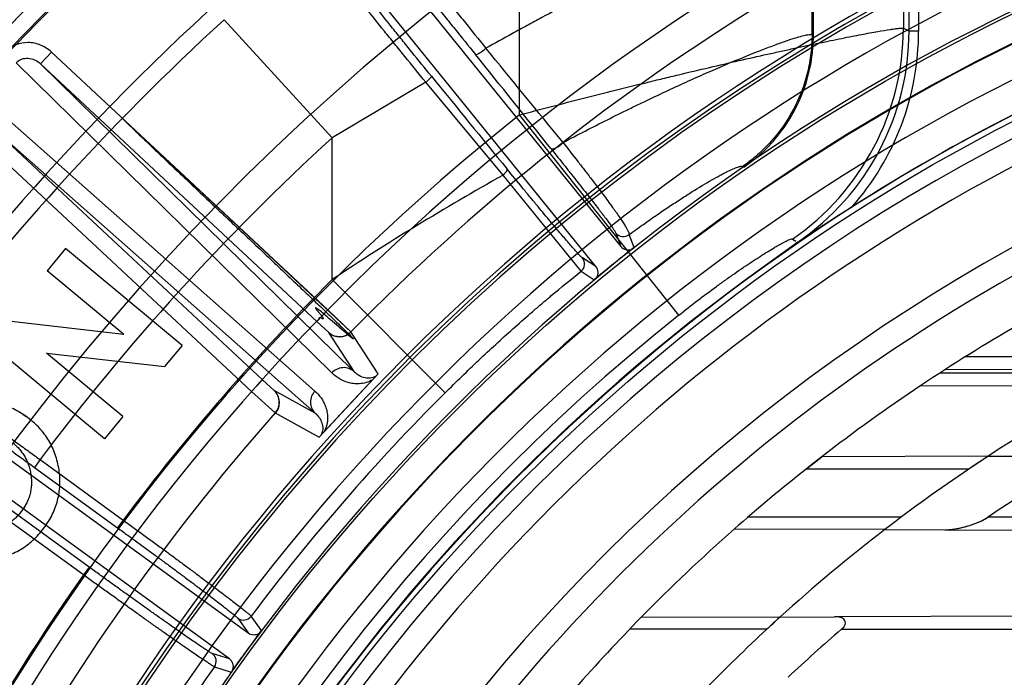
# Model space of a CAD drawing. Header units: millimetres. Extents: x 0 to 297, y 0 to 210.
# Tile 102 of 256: x 142.606 to 142.852, y 93.703 to 93.868. Entities that reach past the tile are written whole.
import ezdxf

# ---------------------------------------------------------------- set-up
doc = ezdxf.new("R2010")
doc.units = ezdxf.units.MM
doc.header["$LTSCALE"] = 16.335
doc.layers.get('0').update_dxf_attribs({"linetype": 'CONTINUOUS'})
for name, color, linetype in [('01_GLOBAL', 7, 'CONTINUOUS'), ('INTFCLR_144815', 7, 'CONTINUOUS'), ('INTFCLR_72935', 7, 'CONTINUOUS')]:
    doc.layers.add(name, color=color, linetype=linetype)

msp = doc.modelspace()

# ---------------------------------------------------------------- linework, layer by layer
at = {"color": 7, "linetype": 'Continuous'}
msp.add_circle((144.2368034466, 92.193132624), 3.04, dxfattribs=at)
at = {"color": 9, "linetype": 'Continuous'}
msp.add_arc((144.2368034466, 92.193132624), 3.001038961, 92.9674534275, 177.0325465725, dxfattribs=at)
at = {"layer": '01_GLOBAL', "color": 7, "linetype": 'Continuous'}
msp.add_circle((144.2368034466, 92.193132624), 3.08, dxfattribs=at)
at = {"layer": 'INTFCLR_144815', "color": 9, "linetype": 'Continuous'}
for p, q in [((142.828460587, 93.864740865), (142.828460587, 93.91241003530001)), ((142.8308572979, 93.91241003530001), (142.8308572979, 93.864740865)), ((142.8270586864, 93.90988444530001), (142.8270586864, 93.86547910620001)), ((142.8042506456, 93.8638700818), (142.8042506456, 93.90402439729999)), ((142.7311902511, 93.8438171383), (142.7311902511, 93.88643109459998)), ((142.6844151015, 93.83809847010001), (142.6574668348, 93.8675842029)), ((142.8270586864, 93.86547910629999), (142.8284605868, 93.8647408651)), ((142.8308572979, 93.864740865), (142.828460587, 93.864740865)), ((142.8042506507, 93.8638700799), (142.8045797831, 93.8636968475)), ((142.6143234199, 93.8595123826), (142.6115955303, 93.8565870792)), ((142.6833292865, 93.795163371), (142.6143234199, 93.8595123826)), ((142.6843206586, 93.77937584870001), (142.6055072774, 93.85682471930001)), ((142.6115955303, 93.8565870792), (142.6806013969, 93.7922380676)), ((142.6898238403, 93.77971315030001), (142.6115955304, 93.8565870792)), ((142.7078112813, 93.85195586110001), (142.6844151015, 93.83809847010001)), ((142.7270962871, 93.8287678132), (142.70781125, 93.8519558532)), ((142.597341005, 93.8480674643), (142.6800989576, 93.77484862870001)), ((142.7709627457, 93.7937878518), (142.731190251, 93.8438171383)), ((142.5980027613, 93.84201061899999), (142.6801463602, 93.7693353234)), ((142.6670086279, 93.77766160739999), (142.5980027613, 93.84201061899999)), ((142.5952748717, 93.83908531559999), (142.6642807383, 93.774736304)), ((142.6844151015, 93.8026789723), (142.6844151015, 93.83809847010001)), ((142.746567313, 93.80474569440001), (142.7270962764, 93.8287678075)), ((142.7552588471, 93.8143094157), (142.756508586, 93.81096736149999)), ((142.7598263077, 93.810681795), (142.7586047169, 93.81393518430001)), ((142.7502914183, 93.80593279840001), (142.7468964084, 93.8080958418)), ((142.7465673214, 93.8047457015), (142.7498809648, 93.80262820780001)), ((142.7126189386, 93.77439185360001), (142.6844151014, 93.8026789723)), ((142.6806013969, 93.7922380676), (142.6835493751, 93.78950465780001)), ((142.6835023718, 93.78948680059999), (142.6898238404, 93.77971315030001)), ((142.6958877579, 93.77912908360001), (142.6890834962, 93.78961218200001)), ((142.6642807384, 93.774736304), (142.6670086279, 93.77766160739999)), ((142.6699555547, 93.77495961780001), (142.6670086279, 93.77766160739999)), ((142.6801463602, 93.7693353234), (142.6699555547, 93.77495961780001)), ((142.6702197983, 93.76938334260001), (142.6811520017, 93.76332691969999)), ((142.6114765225, 93.75772216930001), (142.6100660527, 93.7557808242)), ((142.6114765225, 93.75772216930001), (142.632252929, 93.74262722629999)), ((142.6100660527, 93.7557808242), (142.6308424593, 93.7406858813)), ((142.6223157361, 93.7289498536), (142.6015301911, 93.744051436)), ((142.6237262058, 93.73089119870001), (142.6029406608, 93.7459927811)), ((142.632252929, 93.74262722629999), (142.6308424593, 93.7406858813)), ((142.6237262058, 93.73089119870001), (142.6223157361, 93.7289498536)), ((142.6608500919, 93.71811527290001), (142.663470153, 93.7144422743)), ((142.6667487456, 93.71502512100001), (142.6641780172, 93.7186187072)), ((142.6587678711, 93.7079701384), (142.6544649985, 93.7093269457)), ((142.6550145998, 93.70600634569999), (142.6592267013, 93.70467191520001))]:
    msp.add_line(p, q, dxfattribs=at)
at = {"layer": 'INTFCLR_144815', "color": 6, "linetype": 'Continuous'}
for p, q in [((142.8045797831, 93.86369684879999), (142.8045797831, 93.9046209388)), ((142.6877201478, 93.8959140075), (142.7565085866, 93.81096736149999)), ((142.7502914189, 93.80593279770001), (142.6815005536, 93.8908824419)), ((142.7869255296, 93.8309466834), (142.7872443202, 93.8307663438)), ((142.7993427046, 93.8128045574), (142.8002308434, 93.8122800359)), ((142.6178352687, 93.810427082), (142.6132330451, 93.8048860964)), ((142.6469521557, 93.786255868), (142.6178352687, 93.810427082)), ((142.7591937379, 93.810220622), (142.7597837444, 93.8106484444)), ((142.8006742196, 93.8120180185), (142.7875254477, 93.80253765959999)), ((142.7875254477, 93.80253765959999), (142.797339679, 93.8096266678)), ((142.6323898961, 93.7889805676), (142.6132330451, 93.8048860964)), ((142.7504635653, 93.8031510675), (142.7499262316, 93.80266609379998)), ((142.6323898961, 93.7889805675), (142.6028608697, 93.7923921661)), ((142.6275816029, 93.7629165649), (142.5984647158, 93.7870877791)), ((142.6469521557, 93.7862558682), (142.6425331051, 93.7809362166)), ((142.6321838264, 93.76846518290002), (142.6130804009, 93.7843249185)), ((142.6130804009, 93.7843249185), (142.6425331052, 93.7809362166)), ((142.574980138, 93.7787340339), (142.6634701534, 93.714442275)), ((142.6587678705, 93.707970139), (142.5702714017, 93.7722665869)), ((142.609113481, 93.7676432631), (142.6080196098, 93.76848427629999)), ((142.6321838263, 93.7684651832), (142.6275816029, 93.7629165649)), ((142.6076789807, 93.7460679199), (142.6070426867, 93.7450915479)), ((142.6662570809, 93.71441594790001), (142.6667162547, 93.71498189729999)), ((142.659654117, 93.70532774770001), (142.659260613, 93.70472022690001))]:
    msp.add_line(p, q, dxfattribs=at)
at = {"layer": 'INTFCLR_144815', "color": 7, "linetype": 'Continuous'}
for p, q in [((142.6890834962, 93.78961218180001), (142.6315748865, 93.8434251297)), ((142.8142576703, 93.8208548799), (142.8040249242, 93.81420907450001)), ((142.797339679, 93.8096266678), (142.8023416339, 93.81308421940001)), ((142.8040249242, 93.81420907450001), (142.7973396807, 93.8096266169)), ((142.6806013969, 93.7922380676), (142.6833292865, 93.795163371)), ((142.6833292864, 93.7951633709), (142.6890834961, 93.78961218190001)), ((142.6811519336, 93.7633269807), (142.6958876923, 93.7791291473)), ((142.688519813, 93.7712280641), (142.6958876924, 93.7791291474)), ((142.6642807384, 93.7747363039), (142.6702197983, 93.76938334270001)), ((142.6811519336, 93.7633269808), (142.688519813, 93.7712280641)), ((142.6072019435, 93.76903407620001), (142.6080196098, 93.76848427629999)), ((142.6080196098, 93.76848427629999), (142.6072019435, 93.76903407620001)), ((142.6070426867, 93.7450915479), (142.6065910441, 93.7444979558)), ((142.6076789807, 93.7460679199), (142.6072727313, 93.74543477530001))]:
    msp.add_line(p, q, dxfattribs=at)
at = {"layer": 'INTFCLR_144815', "color": 6, "linetype": 'Continuous'}
for radius in [0.5104906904, 0.4864760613]:
    msp.add_circle((143.076579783, 93.4093562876), radius, dxfattribs=at)
for centre, radius, start, end in [((143.076579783, 93.4093562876), 0.7037433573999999, 313.9937911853, 154.5150993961), ((143.076579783, 93.4093562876), 0.6797433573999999, 312.9543589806, 154.5144414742), ((143.076579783, 93.4093562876), 0.6747273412, 71.6563998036, 156.0440844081), ((143.076579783, 93.4093562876), 0.6638812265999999, 70.9981667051, 162.0018332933), ((143.076579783, 93.4093562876), 0.6572577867, 108.7136429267, 257.7559644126), ((143.076579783, 93.4093562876), 0.5288304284, 45.0000000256, 314.9999999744), ((143.076579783, 93.4093562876), 0.5278840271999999, 44.999999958, 315.000000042), ((143.076579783, 93.4093562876), 0.5271191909, 44.99999997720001, 315.0000000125), ((143.076579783, 93.4093562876), 0.5111765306, 47.86578076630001, 312.1342192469), ((143.076579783, 93.4093562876), 0.5038693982, 45.72777364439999, 314.2722263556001), ((143.076579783, 93.4093562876), 0.4878728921, 45.6663486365, 314.3336513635), ((143.076579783, 93.4093562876), 0.4878399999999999, 45.741955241, 314.258044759), ((143.0769374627, 93.4086159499), 0.62608, 129.5705236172, 143.3764988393), ((143.076579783, 93.4093562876), 0.488, 100.6326298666, 122.5166912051), ((142.7646415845, 93.86369317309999), 0.0399380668, 304.4677850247, 0.0052731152), ((143.076579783, 93.4093562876), 0.4765351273, 115.6072723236, 154.3927276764), ((143.076579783, 93.4093562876), 0.4525204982, 117.0737153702, 152.9262846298), ((143.076579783, 93.4093562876), 0.5112679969, 128.2829108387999, 129.7170891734), ((142.7583749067, 93.81247684), 0.0024003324, 218.9659111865, 289.9469422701), ((143.076579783, 93.4093562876), 0.5112984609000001, 128.3705705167, 129.6294295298), ((142.7484268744, 93.804421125), 0.002400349, 328.0528096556, 39.0332866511), ((143.076579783, 93.4093562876), 0.488, 126.3221328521, 169.3673701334), ((142.6622578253, 93.7200598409), 0.0024007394, 234.0980466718, 323.111207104), ((143.076579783, 93.4093562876), 0.5112679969, 143.2829108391, 144.7170891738), ((143.076579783, 93.4093562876), 0.5112984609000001, 143.3705704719, 144.6294295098), ((142.6648821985, 93.71638335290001), 0.0024003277, 233.9658297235, 304.9470214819), ((142.653050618, 93.7073872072), 0.0024007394, 324.8892236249, 53.9019536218), ((142.6573581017, 93.70602739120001), 0.0024003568, 343.0529414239, 54.0332183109)]:
    msp.add_arc(centre, radius, start, end, dxfattribs=at)
at = {"layer": 'INTFCLR_144815', "color": 9, "linetype": 'Continuous'}
for centre, radius, start, end in [((143.076579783, 93.4093562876), 0.6987965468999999, 71.617857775, 156.0236179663), ((143.0765797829, 93.4093562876), 0.6907968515, 71.6178577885, 156.0236179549), ((143.076579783, 93.4093562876), 0.6611483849, 70.768222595, 162.2317774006), ((143.076579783, 93.4093562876), 0.6532473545, 107.7076787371, 136.2923212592), ((143.076579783, 93.4093562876), 0.5509009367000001, 52.2436298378, 307.7563701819), ((143.076579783, 93.4093562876), 0.6528896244, 125.9035433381, 247.5002459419), ((143.076579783, 93.4093562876), 0.518921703, 52.5411294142, 307.4588705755), ((143.076579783, 93.4093562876), 0.5429069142, 108.4596803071, 135.5403197), ((143.076579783, 93.4093562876), 0.5036973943, 45.7280221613, 314.2719778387), ((143.076579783, 93.4093562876), 0.4956986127, 45.73034182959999, 314.2696581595), ((143.0765797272, 93.40935632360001), 0.5889772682, 125.9035433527, 247.5002459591), ((143.0769374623, 93.4086159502), 0.6217776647, 132.4255192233, 143.2396033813), ((142.7629596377, 93.8655773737), 0.0640992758, 304.5834742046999, 359.9121624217), ((142.7645668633, 93.864731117), 0.0638936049, 304.4104059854, 0.0087414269), ((142.7645625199, 93.86473374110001), 0.0662945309, 318.5567637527, 0.0061576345), ((133.4617849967, 86.2629439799), 11.9786661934, 39.2190867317, 39.36456496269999), ((132.5290736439, 85.6674895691), 13.0750982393, 38.6595564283, 38.7917728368), ((154.3409621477, 103.314570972), 14.9936722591, 219.1244210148, 219.2387337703), ((143.0765797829, 93.4093562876), 0.5550226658, 128.484146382, 209.9999999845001), ((143.0769374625, 93.40861595), 0.5818324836, 132.4255192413, 143.1292740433), ((143.05129957, 93.2504041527), 0.6630327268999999, 119.2729300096, 123.5966858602), ((142.7571219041, 93.81582337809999), 0.0024007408, 219.0980931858, 308.1428123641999), ((142.7450281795, 93.8065882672), 0.0024007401, 309.8728645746, 38.9019293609), ((143.0765797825, 93.40935628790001), 0.5554240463, 134.915531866, 143.1279733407), ((143.076579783, 93.4093562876), 0.4911103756, 128.4841463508, 246.0405071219), ((143.0765797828, 93.4093562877), 0.5154788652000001, 134.9155318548, 143.1335617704), ((143.0765797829, 93.4093562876), 0.5429069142, 138.4596802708, 165.5403197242), ((143.0765797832, 93.4093562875), 0.555424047, 144.8720266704, 158.1279733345), ((143.0765797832, 93.4093562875), 0.5154788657, 144.86643825, 158.1335617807)]:
    msp.add_arc(centre, radius, start, end, dxfattribs=at)
at = {"layer": 'INTFCLR_144815', "color": 7, "linetype": 'Continuous'}
for centre, radius, start, end in [((143.2092985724, 93.2006429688), 0.7353368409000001, 122.4948940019, 123.1305035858), ((143.0990320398, 93.3701670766), 0.533106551, 123.1641191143, 123.5987706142), ((143.0239075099, 93.4833634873), 0.397249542, 123.6083194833, 123.9003278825), ((142.6862284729, 93.79241403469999), 0.0040001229, 227.0375958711, 315.5385227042), ((142.6672256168, 93.7720359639), 0.0040001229, 318.4614529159, 46.9624282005), ((142.5622980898, 93.7013695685), 0.08120862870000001, 55.73557071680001, 56.4311621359), ((142.5622311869, 93.70127033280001), 0.0813283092, 55.73597878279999, 56.4301417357), ((142.5464351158, 93.7861844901), 0.0802249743, 325.7348504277, 326.3970592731), ((142.5463072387, 93.7862705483), 0.0803791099, 325.7354748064, 326.3964135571), ((142.542180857, 93.7938304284), 0.0881330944, 322.5770711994, 323.183209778), ((142.5423147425, 93.7937291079), 0.0879651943, 322.5764879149, 323.1837835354)]:
    msp.add_arc(centre, radius, start, end, dxfattribs=at)
at = {"layer": 'INTFCLR_144815', "color": 9, "linetype": 'Continuous'}
for points, knots in [([(142.8042506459, 93.9040243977), (142.8039850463, 93.9037032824), (142.8033846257, 93.90326133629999), (142.8024655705, 93.90263022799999), (142.8010472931, 93.9017466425), (142.7988188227, 93.9004624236), (142.7956100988, 93.89871432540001), (142.792504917, 93.8970771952), (142.7900879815, 93.89582081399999), (142.7885747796, 93.8950385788), (142.78610969, 93.89376833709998), (142.7821900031, 93.89176194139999), (142.7766820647, 93.88895230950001), (142.7718192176, 93.8864685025), (142.7682629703, 93.88464532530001), (142.7661465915, 93.88355768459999), (142.7628577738, 93.8818644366), (142.7578178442, 93.8792564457), (142.7485576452, 93.8744152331), (142.740304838, 93.8700205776), (142.7331118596, 93.8661196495), (142.7284437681, 93.8635685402), (142.7250051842, 93.8616685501), (142.7228032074, 93.8604429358)], [0, 0, 0, 0, 0.013526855, 0.0238058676, 0.0363092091, 0.06770369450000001, 0.1073118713, 0.1548991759, 0.1816510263, 0.1957317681, 0.2101926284, 0.2716665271, 0.3386648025, 0.4108982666, 0.448913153, 0.4683867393, 0.4881369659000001, 0.5689864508, 0.6525880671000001, 0.8273224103, 0.8724787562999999, 0.9181978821, 1, 1, 1, 1]), ([(142.6916179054, 93.8970523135), (142.6917670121, 93.8970025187), (142.6921268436, 93.8967020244), (142.6927843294, 93.8961095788), (142.6934929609, 93.89537969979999), (142.6941969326, 93.8946372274), (142.6956505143, 93.89306496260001), (142.6971993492, 93.8913151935), (142.6988602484, 93.8894066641), (142.7001999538, 93.887854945), (142.7019885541, 93.8857621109), (142.7038446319, 93.8835666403), (142.7054175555, 93.8816939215), (142.7079818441, 93.8786273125), (142.7105864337, 93.87547834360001), (142.7132285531, 93.8722599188), (142.7150604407, 93.870020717), (142.7182639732, 93.8660860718), (142.7209940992, 93.8627013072), (142.7228031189, 93.8604428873)], [0, 0, 0, 0, 0.0097983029, 0.028326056, 0.0557697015, 0.0729163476, 0.0921524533, 0.1892020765, 0.2185665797, 0.2498476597, 0.316979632, 0.3901591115, 0.4290389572, 0.4694153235, 0.6393187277, 0.6837488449, 0.7289568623, 0.819642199, 1, 1, 1, 1]), ([(142.6912375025, 93.89366053), (142.6915905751, 93.8934338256), (142.6921198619, 93.89276592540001), (142.6928661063, 93.8919797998), (142.6934992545, 93.8912560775), (142.6948232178, 93.8897435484), (142.6962465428, 93.88807161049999), (142.6977807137, 93.88625587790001), (142.6990207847, 93.8847812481), (142.7006805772, 93.8827961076), (142.7024074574, 93.880717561), (142.7038730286, 93.87894644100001), (142.7062649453, 93.8760482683), (142.7087010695, 93.87307801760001), (142.711175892, 93.87004534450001), (142.7128931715, 93.8679365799), (142.7158993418, 93.8642338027), (142.7184665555, 93.86105286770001), (142.7201704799, 93.8589327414)], [0, 0, 0, 0, 0.0278420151, 0.055214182, 0.07234612, 0.09156942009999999, 0.1886366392, 0.2180094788, 0.2493062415, 0.3164850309, 0.3897110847, 0.4286186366, 0.4690269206, 0.6390579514, 0.6835215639, 0.7287628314, 0.8195145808, 1, 1, 1, 1]), ([(142.7078112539, 93.8519558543), (142.7060689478, 93.8540961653), (142.7034643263, 93.85730131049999), (142.700436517, 93.86103964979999), (142.6987269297, 93.8631538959), (142.6962844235, 93.8661776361), (142.6938964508, 93.8691427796), (142.6915670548, 93.8720428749), (142.6901451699, 93.8738152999), (142.6884767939, 93.8758988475), (142.686884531, 93.87789385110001), (142.6857009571, 93.879380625), (142.6842374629, 93.88122208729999), (142.6828857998, 93.8829263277), (142.6816559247, 93.8844942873), (142.681065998, 93.88524579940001), (142.6804072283, 93.88610898), (142.6798815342, 93.8867542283), (142.6796536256, 93.88710478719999)], [0, 0, 0, 0, 0.1838322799, 0.2751017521, 0.3204426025, 0.3649431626, 0.5340171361, 0.5740391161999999, 0.6127182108, 0.6853745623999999, 0.751835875, 0.7827424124, 0.8119578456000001, 0.9085167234, 0.9276285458, 0.9447004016, 0.9721480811, 1, 1, 1, 1]), ([(142.7092081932, 93.85346599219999), (142.7075711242, 93.8554785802), (142.7051268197, 93.8584949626), (142.7022893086, 93.862016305), (142.7006883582, 93.8640088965), (142.6984023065, 93.86685988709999), (142.6961697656, 93.86965772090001), (142.6939966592, 93.8723979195), (142.692671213, 93.87407359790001), (142.6911179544, 93.87604516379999), (142.6896383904, 93.87793517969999), (142.6885407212, 93.8793455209), (142.6871858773, 93.8810946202), (142.6859385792, 93.88271732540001), (142.6848166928, 93.8842190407), (142.684277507, 93.8849404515), (142.6837006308, 93.8857811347), (142.6831894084, 93.88640046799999), (142.683049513, 93.88677096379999)], [0, 0, 0, 0, 0.1837379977, 0.2749643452, 0.3202842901, 0.3647664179, 0.5337759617, 0.5737876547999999, 0.6124558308, 0.685090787, 0.7515474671, 0.7824501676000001, 0.8116621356, 0.9082442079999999, 0.9273682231, 0.9444594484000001, 0.9719520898, 1, 1, 1, 1]), ([(142.731190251, 93.8438171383), (142.7365147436, 93.8452300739), (142.7471235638, 93.84798347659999), (142.7590695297, 93.850966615), (142.76698917, 93.85289228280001), (142.772170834, 93.85413833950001), (142.7785062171, 93.8556373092), (142.7859043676, 93.8573477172), (142.791889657, 93.8586978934), (142.7965144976, 93.8597206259), (142.8008375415, 93.8606627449), (142.8058828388, 93.8617380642), (142.8106758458, 93.8627251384), (142.8141876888, 93.86342469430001), (142.817181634, 93.86400537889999), (142.8203666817, 93.8645984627), (142.8231660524, 93.8650677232), (142.8249332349, 93.865332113), (142.826009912, 93.8654452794), (142.826701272, 93.86554175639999), (142.8270586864, 93.86547910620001)], [0, 0, 0, 0, 0.1680514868, 0.3343503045, 0.3756103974, 0.4166883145, 0.4969290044, 0.5742135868, 0.6483294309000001, 0.6841041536, 0.7187079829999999, 0.7833040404, 0.8414723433, 0.8679916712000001, 0.8925400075, 0.9345119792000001, 0.9667988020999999, 0.9791837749, 0.9889304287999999, 1, 1, 1, 1]), ([(142.742063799, 93.83690396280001), (142.7457334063, 93.8388380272), (142.7512572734, 93.8416774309), (142.7577934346, 93.8449171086), (142.7615367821, 93.8467342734), (142.7668698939, 93.8492879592), (142.7728428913, 93.8520545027), (142.7786982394, 93.85464675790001), (142.7818141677, 93.8559921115), (142.7859326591, 93.85774087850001), (142.7903940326, 93.8595607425), (142.794639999, 93.8611694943), (142.7967002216, 93.8619126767), (142.7984324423, 93.862514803), (142.8002654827, 93.8631105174), (142.8020796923, 93.86362925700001), (142.803329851, 93.8638779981), (142.8040255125, 93.86394907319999), (142.8042506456, 93.8638700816)], [0, 0, 0, 0, 0.1830867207, 0.2741106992, 0.3219798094, 0.366746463, 0.5350958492, 0.6124909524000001, 0.6493768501, 0.6848960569, 0.8099805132, 0.8620109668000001, 0.8852863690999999, 0.9066552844, 0.9429263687, 0.9704975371, 0.9894692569, 1, 1, 1, 1]), ([(142.8042506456, 93.8638700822), (142.8042483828, 93.86230034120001), (142.8040550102, 93.8591235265), (142.8031991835, 93.85438621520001), (142.8017493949, 93.84971858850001), (142.7990669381, 93.84374675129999), (142.7953092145, 93.8383353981), (142.7912814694, 93.83434524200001), (142.7891343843, 93.83256706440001), (142.7878816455, 93.8316196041), (142.7872456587, 93.8311673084), (142.7869255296, 93.8309466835)], [0, 0, 0, 0, 0.1218433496, 0.2463731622, 0.372813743, 0.5002064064, 0.7535677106, 0.8780975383, 0.9394348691, 0.9698221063, 1, 1, 1, 1]), ([(142.6143234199, 93.8595123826), (142.6135301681, 93.8602521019), (142.6116712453, 93.8614360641), (142.6084725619, 93.8620673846), (142.6059808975, 93.8615853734), (142.6047015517, 93.86094024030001), (142.6043641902, 93.8607363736)], [0, 0, 0, 0, 0.2956847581, 0.5913695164, 0.8870542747, 1, 1, 1, 1]), ([(142.7201704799, 93.8589327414), (142.7202419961, 93.8588579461), (142.7206650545, 93.85895268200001), (142.7212268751, 93.85925455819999), (142.7220253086, 93.8597848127), (142.7225506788, 93.86021687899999), (142.7228031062, 93.86044288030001)], [0, 0, 0, 0, 0.1000722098, 0.3372385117, 0.6723541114, 1, 1, 1, 1]), ([(142.6055758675, 93.85689655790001), (142.6059364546, 93.8572634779), (142.6068582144, 93.8578499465), (142.6085061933, 93.8580698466), (142.6101832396, 93.85764775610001), (142.6111655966, 93.8569899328), (142.6115955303, 93.8565870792)], [0, 0, 0, 0, 0.2329766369, 0.4761332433, 0.733177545, 1, 1, 1, 1]), ([(142.7078112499, 93.8519558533), (142.7080071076, 93.85212146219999), (142.7084293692, 93.8524936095), (142.7089150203, 93.8529723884), (142.7091635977, 93.85329566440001), (142.7092277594, 93.85343353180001), (142.7092081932, 93.85346599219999)], [0, 0, 0, 0, 0.3696044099, 0.8200029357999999, 0.9453835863, 1, 1, 1, 1]), ([(142.7390459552, 93.83539382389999), (142.7391415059, 93.8352874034), (142.7396466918, 93.83526254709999), (142.7403745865, 93.8355951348), (142.7412594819, 93.8361519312), (142.741816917, 93.83664722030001), (142.7420637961, 93.836903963)], [0, 0, 0, 0, 0.1216717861, 0.3671288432, 0.6969875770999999, 1, 1, 1, 1]), ([(142.7390459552, 93.83539382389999), (142.7402229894, 93.833922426), (142.7419455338, 93.8317619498), (142.7441818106, 93.82894031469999), (142.7457317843, 93.8269761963), (142.7471816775, 93.8251301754), (142.7488930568, 93.8229393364), (142.7502855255, 93.8211416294), (142.751387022, 93.8197028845), (142.7520025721, 93.818895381), (142.7528960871, 93.8177103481), (142.7539264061, 93.81633876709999), (142.7547556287, 93.8151297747), (142.7551758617, 93.81452869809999), (142.7552588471, 93.8143094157)], [0, 0, 0, 0, 0.2124574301, 0.3115516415, 0.4059542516, 0.4945717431, 0.5762226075, 0.7194149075, 0.7509600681, 0.7805344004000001, 0.8338925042, 0.9183736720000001, 0.9735637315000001, 1, 1, 1, 1]), ([(142.7420637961, 93.836903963), (142.7433065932, 93.83533138), (142.7451219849, 93.8330194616), (142.7474693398, 93.8299928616), (142.7490909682, 93.8278821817), (142.7506022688, 93.825894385), (142.7523790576, 93.82352926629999), (142.7538144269, 93.82158075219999), (142.754937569, 93.82001288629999), (142.755561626, 93.8191308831), (142.7562558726, 93.81813074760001), (142.7569788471, 93.817048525), (142.7576988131, 93.81592865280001), (142.7582456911, 93.81494362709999), (142.7586170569, 93.8141974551), (142.7586047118, 93.8139351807)], [0, 0, 0, 0, 0.211969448, 0.3108560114, 0.4050527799, 0.4934507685, 0.57492675, 0.7178870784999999, 0.7493730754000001, 0.7788808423, 0.8321570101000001, 0.8780589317, 0.9167154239, 0.9722330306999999, 1, 1, 1, 1]), ([(142.7270962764, 93.8287678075), (142.7272610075, 93.82892184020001), (142.7276158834, 93.82928602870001), (142.727981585, 93.8297207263), (142.7281799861, 93.830173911), (142.7281075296, 93.83027795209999)], [0, 0, 0, 0, 0.3626151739, 0.7961474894, 1, 1, 1, 1]), ([(142.7468964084, 93.8080958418), (142.7466775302, 93.8082355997), (142.7461280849, 93.8088544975), (142.7453021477, 93.80972389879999), (142.7443718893, 93.8107868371), (142.7430657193, 93.8122861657), (142.7415926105, 93.8140142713), (142.7401921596, 93.8156717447), (142.7392833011, 93.81675285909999), (142.7377574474, 93.8185731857), (142.7358956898, 93.82081010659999), (142.7339813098, 93.8231243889), (142.7328067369, 93.8245485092), (142.7309366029, 93.82682028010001), (142.7293691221, 93.8287333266), (142.7281075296, 93.83027795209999)], [0, 0, 0, 0, 0.0267919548, 0.0840430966, 0.1245229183, 0.1723029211, 0.2892714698, 0.358745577, 0.3961765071, 0.4349835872, 0.6037962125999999, 0.6964270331, 0.7448446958, 0.7942452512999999, 1, 1, 1, 1]), ([(142.7586046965, 93.81393516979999), (142.7592079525, 93.81437521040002), (142.7603771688, 93.81522201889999), (142.7636736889, 93.8175756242), (142.7673734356, 93.8201288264), (142.7710183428, 93.8225273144), (142.7729541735, 93.8237688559), (142.775501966, 93.8253737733), (142.7782673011, 93.8270448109), (142.7809184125, 93.82852493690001), (142.7822022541, 93.8292051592), (142.7832787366, 93.829752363), (142.7844154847, 93.83029283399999), (142.7855536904, 93.83075433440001), (142.7863307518, 93.8309816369), (142.7867931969, 93.8310213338), (142.7869255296, 93.8309466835)], [0, 0, 0, 0, 0.0674295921, 0.1303666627, 0.3657763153, 0.4733002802, 0.5243751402, 0.5734502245, 0.7452209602, 0.8160656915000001, 0.8475983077, 0.8764366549, 0.9250528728, 0.9615641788, 0.9862795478, 1, 1, 1, 1]), ([(142.7709627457, 93.7937878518), (142.7725235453, 93.7950286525), (142.7756341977, 93.7974517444), (142.7791777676, 93.80009852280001), (142.7815281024, 93.80180556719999), (142.7830566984, 93.8029029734), (142.7849261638, 93.8042219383), (142.7871136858, 93.8057279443), (142.7888871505, 93.8069173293), (142.7902583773, 93.8078169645), (142.7915359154, 93.8086423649), (142.793027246, 93.80958291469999), (142.7944510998, 93.8104474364), (142.7954956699, 93.8110579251), (142.7963827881, 93.81156196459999), (142.7974353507, 93.8121274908), (142.7984129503, 93.81260772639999), (142.7990475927, 93.812811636), (142.7992797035, 93.8128416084), (142.7993427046, 93.8128045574)], [0, 0, 0, 0, 0.1744709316, 0.344996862, 0.386984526, 0.4286486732, 0.5096509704, 0.5871770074, 0.6610316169, 0.6964942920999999, 0.7306793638, 0.794118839, 0.8507716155, 0.8764124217, 0.9000085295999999, 0.9399666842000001, 0.9814709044, 0.9936046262, 1, 1, 1, 1]), ([(142.7126189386, 93.77439185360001), (142.7153838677, 93.7771485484), (142.7209574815, 93.782556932), (142.7280872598, 93.7891045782), (142.7331362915, 93.7935500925), (142.7360263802, 93.796040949), (142.7377539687, 93.7975087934), (142.7412403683, 93.8004414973), (142.7440322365, 93.8027257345), (142.7465673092, 93.80474569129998)], [0, 0, 0, 0, 0.2570830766, 0.511298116, 0.6373032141, 0.7000207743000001, 0.7625178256, 0.7865693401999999, 1, 1, 1, 1]), ([(142.5788032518, 93.7807312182), (142.5791565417, 93.7806121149), (142.5797603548, 93.78016931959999), (142.5807844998, 93.77953430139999), (142.5825287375, 93.778351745), (142.5846147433, 93.7769253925), (142.5866498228, 93.77550567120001), (142.5880120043, 93.77455132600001), (142.5903509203, 93.77290664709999), (142.5927753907, 93.7711878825), (142.5952857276, 93.7693989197), (142.59711778, 93.7680904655), (142.6004732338, 93.7656865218), (142.6038780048, 93.7632325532), (142.6068584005, 93.761075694), (142.6089085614, 93.7595895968), (142.6104484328, 93.75847050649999), (142.6114765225, 93.75772216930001)], [0, 0, 0, 0, 0.0279829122, 0.05504682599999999, 0.09086547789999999, 0.185915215, 0.2448474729, 0.2770789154, 0.3107536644, 0.4594529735, 0.5001382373, 0.5421189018, 0.628428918, 0.8099485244, 0.8571255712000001, 0.9045582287, 1, 1, 1, 1]), ([(142.6898238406, 93.77971315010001), (142.6894759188, 93.78003570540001), (142.6886005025, 93.78057121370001), (142.6870439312, 93.7807886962), (142.6855075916, 93.78037088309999), (142.6846613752, 93.7797393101), (142.6843206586, 93.77937584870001)], [0, 0, 0, 0, 0.2341584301, 0.4914350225, 0.7541194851, 1, 1, 1, 1]), ([(142.6945158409, 93.77765805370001), (142.6940054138, 93.7773613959), (142.6929098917, 93.7768942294), (142.6912506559, 93.7766175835), (142.6897222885, 93.7766746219), (142.6880086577, 93.77702930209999), (142.6861305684, 93.77785180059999), (142.6848737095, 93.7788375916), (142.6843206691, 93.7793758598)], [0, 0, 0, 0, 0.1598659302, 0.318755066, 0.4516865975, 0.5717576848, 0.7910218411, 1, 1, 1, 1]), ([(142.6953739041, 93.778578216), (142.694927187, 93.77829396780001), (142.6933563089, 93.7777786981), (142.6912579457, 93.77845454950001), (142.6901208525, 93.779408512), (142.6898238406, 93.77971315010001)], [0, 0, 0, 0, 0.2630282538, 0.7886445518, 1, 1, 1, 1]), ([(142.5793128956, 93.7773555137), (142.579647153, 93.7772491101), (142.580217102, 93.7768327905), (142.5811826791, 93.77624061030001), (142.5828260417, 93.77513351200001), (142.584789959, 93.7737971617), (142.5867060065, 93.77246662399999), (142.5879882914, 93.77157200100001), (142.5901898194, 93.7700299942), (142.5924716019, 93.76841809), (142.5948338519, 93.7667398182), (142.5965577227, 93.765512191), (142.5997147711, 93.7632563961), (142.6029181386, 93.7609535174), (142.6057219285, 93.7589290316), (142.6076504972, 93.7575339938), (142.6090990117, 93.75648342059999), (142.6100660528, 93.7557808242)], [0, 0, 0, 0, 0.0280069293, 0.0550808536, 0.090899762, 0.1859511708, 0.2448841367, 0.2771149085, 0.3107877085, 0.4594824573, 0.500165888, 0.542144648, 0.6284510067, 0.8099602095, 0.8571340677, 0.9045639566, 1, 1, 1, 1]), ([(142.6800989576, 93.77484862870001), (142.6797601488, 93.7744833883), (142.6791891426, 93.7735951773), (142.6788795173, 93.77203343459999), (142.679205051, 93.7704958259), (142.6798003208, 93.7696598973), (142.6801463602, 93.7693353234)], [0, 0, 0, 0, 0.2458805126, 0.5085649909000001, 0.7658415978, 1, 1, 1, 1]), ([(142.6800989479, 93.7748486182), (142.680677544, 93.7743367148), (142.6814683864, 93.7734540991), (142.6822953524, 93.7720992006), (142.6828046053, 93.7709506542), (142.6831688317, 93.769651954), (142.6833339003, 93.7681352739), (142.6831752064, 93.7664586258), (142.6827848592, 93.7653301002), (142.6825236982, 93.76479797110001)], [0, 0, 0, 0, 0.2090955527, 0.3168705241, 0.4288079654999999, 0.548038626, 0.6805599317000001, 0.8395632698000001, 1, 1, 1, 1]), ([(142.6801463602, 93.7693353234), (142.6804713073, 93.76906000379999), (142.681076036, 93.7684294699), (142.6817766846, 93.7672527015), (142.682202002, 93.7656876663), (142.6819850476, 93.7644664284), (142.68166562, 93.7638777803)], [0, 0, 0, 0, 0.2102229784, 0.4274675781, 0.6694230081, 1, 1, 1, 1]), ([(142.6308424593, 93.7406858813), (142.6316964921, 93.7400653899), (142.6333980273, 93.7388272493), (142.6359332, 93.73697675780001), (142.6384304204, 93.7351481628), (142.6408710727, 93.7333551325), (142.6432369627, 93.7316110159), (142.645511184, 93.72992827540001), (142.6476780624, 93.7283185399), (142.6497226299, 93.7267929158), (142.6516303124, 93.7253623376), (142.6533872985, 93.72403708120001), (142.654981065, 93.7228268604), (142.6564001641, 93.72173978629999), (142.6576359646, 93.7207844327), (142.658676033, 93.71996495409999), (142.6595232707, 93.7192952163), (142.6602204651, 93.71869515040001), (142.6606823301, 93.71835048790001), (142.6608500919, 93.71811527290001)], [0, 0, 0, 0, 0.08432266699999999, 0.1680898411, 0.2507128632, 0.3315559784, 0.409999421, 0.4854968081, 0.5575372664, 0.6256197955, 0.6892684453, 0.7480054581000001, 0.8014118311, 0.849116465, 0.8908026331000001, 0.9261630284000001, 0.9549373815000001, 0.9769222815, 1, 1, 1, 1]), ([(142.6544649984, 93.7093269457), (142.6541888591, 93.70941399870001), (142.6537174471, 93.7097475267), (142.6529300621, 93.7102259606), (142.6520304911, 93.71082536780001), (142.6509292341, 93.7115616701), (142.6496383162, 93.7124421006), (142.6481653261, 93.7134562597), (142.6465211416, 93.7145985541), (142.6447172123, 93.71586046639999), (142.6427667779, 93.7172329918), (142.6406838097, 93.7187062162), (142.6384829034, 93.7202698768), (142.6361790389, 93.7219133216), (142.6337885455, 93.72362493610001), (142.631329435, 93.725391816), (142.6288205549, 93.7272003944), (142.6262802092, 93.72903750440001), (142.6245791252, 93.7302715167), (142.6237262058, 93.73089119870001)], [0, 0, 0, 0, 0.0231275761, 0.0451535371, 0.0739556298, 0.1093267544, 0.1510233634, 0.1987508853, 0.2521830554, 0.3109402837, 0.3746024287, 0.4426883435, 0.5147332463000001, 0.5902585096, 0.6687402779, 0.7495811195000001, 0.8321331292, 0.9157872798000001, 1, 1, 1, 1])]:
    msp.add_open_spline(points, degree=3, knots=knots, dxfattribs=at)
at = {"layer": 'INTFCLR_144815', "color": 7, "linetype": 'Continuous'}
for points, knots in [([(142.6315748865, 93.8434251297), (142.6315406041, 93.84338836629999), (142.6318166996, 93.84322634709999), (142.6319852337, 93.8429338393), (142.6325610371, 93.84242922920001), (142.633218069, 93.8417615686), (142.6340950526, 93.8409237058), (142.6355622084, 93.8395084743), (142.6377636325, 93.83740663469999), (142.6407761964, 93.83453649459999), (142.6442247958, 93.83126060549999), (142.6480164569, 93.82766386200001), (142.6520613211, 93.82383081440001), (142.6562685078, 93.8198460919), (142.6605474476, 93.81579426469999), (142.6648074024, 93.8117599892), (142.6689579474, 93.8078276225), (142.6729076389, 93.8040825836), (142.6765685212, 93.8006067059), (142.679390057, 93.79792285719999), (142.6814446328, 93.7959628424), (142.6837172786, 93.79379333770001), (142.6865888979, 93.79101079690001), (142.6881966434, 93.7894725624), (142.6900546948, 93.7875530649), (142.6886900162, 93.7885695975), (142.6877413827, 93.78943580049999), (142.6859073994, 93.7909966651), (142.6841070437, 93.7925652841), (142.6825558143, 93.79391693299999), (142.6812645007, 93.7949666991), (142.6807678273, 93.7953860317), (142.6801773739, 93.79575180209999), (142.6803769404, 93.79533433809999), (142.6806305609, 93.79506433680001), (142.681030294, 93.7945554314), (142.6814403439, 93.7940699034), (142.6818386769, 93.7935972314), (142.6820492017, 93.7932637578), (142.6822500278, 93.79298529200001), (142.6820979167, 93.7928523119), (142.6817492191, 93.79298946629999), (142.6810728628, 93.7933947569), (142.6810657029, 93.79249411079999), (142.6807061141, 93.79235036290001), (142.6806013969, 93.7922380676)], [0, 0, 0, 0, 0.0015349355, 0.0059908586, 0.013218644, 0.0230617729, 0.0353629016, 0.0499644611, 0.08543820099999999, 0.1282213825, 0.1770521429, 0.2306685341, 0.287808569, 0.3472102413, 0.4076115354, 0.4677504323, 0.5263649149, 0.5821929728, 0.6339726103, 0.6804418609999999, 0.7012907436, 0.7203388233, 0.7778791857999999, 0.8090541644, 0.8188555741, 0.8256042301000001, 0.8437817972, 0.8684566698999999, 0.8946672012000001, 0.9174499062, 0.9328939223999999, 0.9412947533, 0.9440663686, 0.9460766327, 0.9510243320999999, 0.9576916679, 0.9647659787, 0.97092788, 0.9758994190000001, 0.9781915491, 0.9792289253, 0.9810489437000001, 0.9889884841, 0.9953114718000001, 1, 1, 1, 1]), ([(142.6890834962, 93.78961218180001), (142.6885609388, 93.7890795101), (142.6873952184, 93.7883635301), (142.6852918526, 93.78832149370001), (142.6840618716, 93.78896450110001), (142.6835023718, 93.78948680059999)], [0, 0, 0, 0, 0.3644791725, 0.6261397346, 1, 1, 1, 1]), ([(142.6702197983, 93.76938334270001), (142.670461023, 93.7696555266), (142.67097716, 93.77023237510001), (142.6713099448, 93.7715212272), (142.6712515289, 93.773248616), (142.6705151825, 93.7744383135), (142.6699555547, 93.77495961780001)], [0, 0, 0, 0, 0.1764555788, 0.36750372, 0.6289304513, 1, 1, 1, 1]), ([(142.6072019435, 93.76903407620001), (142.6067167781, 93.76936228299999), (142.6056783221, 93.7699873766), (142.6040396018, 93.7707846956), (142.6023511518, 93.77143648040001), (142.6006191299, 93.7719076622), (142.598837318, 93.77220879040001), (142.5969959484, 93.77235683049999), (142.5950858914, 93.7723148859), (142.5931080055, 93.7720828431), (142.5911079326, 93.771670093), (142.5892065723, 93.7710858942), (142.5874943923, 93.77037357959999), (142.5859458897, 93.76954292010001), (142.5845087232, 93.7685718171), (142.5831619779, 93.76747156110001), (142.5819351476, 93.7662652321), (142.5812083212, 93.76540735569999), (142.5808768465, 93.7649717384)], [0, 0, 0, 0, 0.0600810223, 0.1240959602, 0.1867239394, 0.2454379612, 0.307891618, 0.3718243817, 0.4346302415, 0.5035323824, 0.5758185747, 0.6438096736, 0.7072408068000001, 0.765733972, 0.8237462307, 0.8848813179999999, 0.9438535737, 1, 1, 1, 1]), ([(142.6127363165, 93.7410159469), (142.6131116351, 93.7415685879), (142.6138516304, 93.7426582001), (142.6147488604, 93.74439415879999), (142.6154676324, 93.7461659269), (142.6159888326, 93.74798260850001), (142.6163161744, 93.7498423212), (142.6164655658, 93.75174441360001), (142.616405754, 93.7536900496), (142.6161625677, 93.7556548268), (142.6157388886, 93.75758828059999), (142.6151523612, 93.7594521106), (142.6143848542, 93.76121303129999), (142.6134522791, 93.76287754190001), (142.6123420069, 93.7644365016), (142.6110691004, 93.7658979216), (142.6099646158, 93.7669501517), (142.6092851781, 93.76750633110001), (142.609113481, 93.7676432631)], [0, 0, 0, 0, 0.06753195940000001, 0.1331490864, 0.1972392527, 0.26069739, 0.3239568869, 0.3879720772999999, 0.4533692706, 0.5205353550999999, 0.5879804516, 0.6533411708, 0.7178896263, 0.7819606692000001, 0.8460172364, 0.9111464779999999, 0.9777793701, 1, 1, 1, 1]), ([(142.6047484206, 93.76187503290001), (142.6047729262, 93.76185468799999), (142.6051259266, 93.7615594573), (142.6057697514, 93.7609563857), (142.6066016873, 93.76000784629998), (142.6073357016, 93.7590020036), (142.6079537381, 93.7579322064), (142.6084616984, 93.7567990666), (142.6088586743, 93.75560774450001), (142.6091363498, 93.7543696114), (142.6093053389, 93.7531207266), (142.6093529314, 93.7518834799), (142.6092774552, 93.75067371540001), (142.6090783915, 93.7494917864), (142.6087561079, 93.748340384), (142.6083092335, 93.7472210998), (142.6077430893, 93.7461278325), (142.6072787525, 93.7454408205), (142.6070426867, 93.7450915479)], [0, 0, 0, 0, 0.0051255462, 0.0740532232, 0.1416343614, 0.2078744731, 0.2740829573, 0.3400429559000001, 0.4073545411, 0.4757747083, 0.5439138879, 0.6098637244, 0.6746691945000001, 0.7386000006, 0.8023628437, 0.8666699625, 0.9322158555, 1, 1, 1, 1]), ([(142.6070426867, 93.7450915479), (142.6068192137, 93.74479189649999), (142.6063781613, 93.7442004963), (142.605626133, 93.7433991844), (142.6048363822, 93.7426583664), (142.6039755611, 93.74201449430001), (142.6030729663, 93.74143137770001), (142.6021049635, 93.7409518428), (142.6010956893, 93.7405183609), (142.6003874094, 93.7403116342), (142.6000286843, 93.7402069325)], [0, 0, 0, 0, 0.1284741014, 0.2535599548, 0.3774092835, 0.5004429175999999, 0.6227900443, 0.7464537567, 0.8715855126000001, 1, 1, 1, 1]), ([(142.5862402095, 93.73564052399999), (142.5863706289, 93.73555844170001), (142.5870531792, 93.735138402), (142.5883301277, 93.7344676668), (142.5901043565, 93.7337349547), (142.5919328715, 93.7332034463), (142.5938022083, 93.7328367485), (142.5957231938, 93.732676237), (142.5976879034, 93.7326802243), (142.5996756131, 93.73288135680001), (142.6016361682, 93.7332570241), (142.603527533, 93.7338108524), (142.605313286, 93.7345656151), (142.6070027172, 93.7354956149), (142.6085999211, 93.73659858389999), (142.6100922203, 93.73789157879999), (142.6114936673, 93.73936044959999), (142.612317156, 93.7404575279), (142.6127363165, 93.7410159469)], [0, 0, 0, 0, 0.0155071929, 0.0806537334, 0.1448189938, 0.2083145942, 0.271913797, 0.3361479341, 0.4019269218, 0.4693145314, 0.5368288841, 0.602505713, 0.6672017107, 0.7314649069, 0.7962150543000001, 0.8620930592, 0.9298045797, 1, 1, 1, 1])]:
    msp.add_open_spline(points, degree=3, knots=knots, dxfattribs=at)
at = {"layer": 'INTFCLR_144815', "color": 6, "linetype": 'Continuous'}
for points, knots in [([(142.632252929, 93.74262722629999), (142.6331684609, 93.7419607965), (142.6349992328, 93.74062594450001), (142.6377337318, 93.7386263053), (142.6404386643, 93.7366425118), (142.6430746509, 93.73470346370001), (142.6456128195, 93.73282980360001), (142.648036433, 93.7310342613), (142.6503432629, 93.7293188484), (142.6525195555, 93.72769384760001), (142.6545422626, 93.726176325), (142.6563939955, 93.7247790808), (142.6580668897, 93.7235087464), (142.6595551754, 93.7223693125), (142.660847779, 93.7213711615), (142.6619298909, 93.7205201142), (142.6628037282, 93.7198302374), (142.66352454, 93.71921406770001), (142.6639992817, 93.71885953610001), (142.6641780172, 93.7186187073)], [0, 0, 0, 0, 0.0850290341, 0.1701283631, 0.2543687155, 0.33690363, 0.4158415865, 0.4912563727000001, 0.5633876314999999, 0.6316982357, 0.6951970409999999, 0.7532595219, 0.8058822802, 0.852920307, 0.894007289, 0.9284931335, 0.9563370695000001, 0.9774806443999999, 1, 1, 1, 1]), ([(142.6550145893, 93.7060063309), (142.654716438, 93.7061063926), (142.6542039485, 93.7064716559), (142.6533423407, 93.70700014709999), (142.6523580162, 93.7076593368), (142.651160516, 93.7084635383), (142.6497652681, 93.7094180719), (142.6481768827, 93.7105139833), (142.6464049, 93.7117466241), (142.6444687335, 93.71310209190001), (142.6423853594, 93.71456892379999), (142.6401682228, 93.7161371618), (142.6378260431, 93.7178005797), (142.6353800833, 93.71954413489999), (142.6328553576, 93.7213503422), (142.6302793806, 93.7231994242), (142.627661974, 93.7250836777), (142.625003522, 93.7270028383), (142.6232174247, 93.728296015), (142.6223157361, 93.7289498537)], [0, 0, 0, 0, 0.0236146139, 0.0463538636, 0.0762315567, 0.1124305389, 0.1547150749, 0.2031505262, 0.2573373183, 0.3167930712, 0.3806188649, 0.4486563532, 0.5207089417, 0.5963276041, 0.6742030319, 0.7538026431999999, 0.8344246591, 0.9163675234, 1, 1, 1, 1])]:
    msp.add_open_spline(points, degree=3, knots=knots, dxfattribs=at)
at = {"layer": 'INTFCLR_72935', "color": 9, "linetype": 'Continuous'}
for p, q in [((142.8916080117, 93.7833562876), (142.8424470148, 93.7833562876)), ((142.8361756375, 93.7793562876), (142.9387422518, 93.7793562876)), ((142.8850196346, 93.78002496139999), (142.837465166, 93.7801909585)), ((142.8314044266, 93.77621211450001), (142.9214020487, 93.7758979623)), ((142.8482206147, 93.7585591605), (142.806667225, 93.75841411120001)), ((142.8433962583, 93.75535628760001), (142.8027583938, 93.75535628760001)), ((142.8265106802, 93.74335628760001), (142.7882429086, 93.74335628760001)), ((142.9941535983, 93.74335628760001), (142.8481505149, 93.74335628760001)), ((142.8224062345, 93.7402435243), (142.7848248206, 93.7403747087)), ((142.8374067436, 93.7401911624), (142.9283812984, 93.7398736)), ((142.7962293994, 93.7183776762), (142.7615006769, 93.71825644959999)), ((142.8881337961, 93.71869848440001), (142.8098743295, 93.7184253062)), ((142.7929346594, 93.7153562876), (142.7586833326, 93.7153562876)), ((142.8115871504, 93.7153562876), (142.9134437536, 93.7153562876))]:
    msp.add_line(p, q, dxfattribs=at)
at = {"layer": 'INTFCLR_72935', "color": 7, "linetype": 'Continuous'}
for p, q in [((142.8027583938, 93.75535628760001), (142.8039998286, 93.7563351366)), ((142.8039998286, 93.7563351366), (142.806667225, 93.75841411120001)), ((142.8448772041, 93.7563497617), (142.8433962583, 93.75535628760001)), ((142.7962293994, 93.7183776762), (142.7940133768, 93.71635267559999)), ((142.7940133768, 93.71635267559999), (142.7929346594, 93.7153562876))]:
    msp.add_line(p, q, dxfattribs=at)
at = {"layer": 'INTFCLR_72935', "color": 6, "linetype": 'Continuous'}
for p, q in [((142.8482206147, 93.7585591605), (142.8652237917, 93.75861851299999)), ((142.8224062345, 93.7402435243), (142.8374067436, 93.7401911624)), ((142.7962293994, 93.7183776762), (142.8098743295, 93.7184253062))]:
    msp.add_line(p, q, dxfattribs=at)
for centre, radius, start, end in [((143.076579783, 93.4093562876), 0.4827613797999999, 90, 270.0000000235), ((143.076579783, 93.4093562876), 0.4587930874, 90, 270.0000000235), ((143.076579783, 93.4093562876), 0.441241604, 120.0328200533, 123.7554123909), ((143.076579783, 93.4093562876), 0.441241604, 128.3577852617, 131.3924968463), ((143.076579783, 93.4093562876), 0.417241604, 123.9776385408, 127.5299422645), ((143.0748572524, 93.4094521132), 0.4035937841, 121.0119110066, 124.1748372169), ((143.076579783, 93.4093562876), 0.441241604, 135.5673519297, 138.7108679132), ((143.076579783, 93.4093562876), 0.417241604, 132.8288179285, 135.7698571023), ((143.0748736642, 93.40941529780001), 0.4036330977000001, 130.714608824, 133.2611117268)]:
    msp.add_arc(centre, radius, start, end, dxfattribs=at)
at = {"layer": 'INTFCLR_72935', "color": 9, "linetype": 'Continuous'}
for radius, start, end in [(0.4172416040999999, 89.99999997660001, 123.1824438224), (0.441241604, 123.7554123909, 127.7133577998), (0.3372409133, 90.00000000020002, 157.5066823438), (0.441241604, 131.3924968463, 135.5673519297), (0.417241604, 127.5299422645, 132.2149436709)]:
    msp.add_arc((143.076579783, 93.4093562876), radius, start, end, dxfattribs=at)
at = {"layer": 'INTFCLR_72935', "color": 7, "linetype": 'Continuous'}
for centre, radius, start, end in [((143.076579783, 93.4093562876), 0.441241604, 127.7133577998, 128.3577852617), ((143.0763332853, 93.4096725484), 0.4408406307, 127.7131577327, 128.1535755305), ((143.076579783, 93.4093562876), 0.417241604, 123.1824438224, 123.9776385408), ((143.0761896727, 93.4099466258), 0.4165340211, 123.1819762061, 123.7336642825), ((143.0630228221, 93.42987159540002), 0.3926518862, 123.1652124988, 123.7499856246), ((143.076579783, 93.4093562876), 0.417241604, 132.2149436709, 132.8288179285)]:
    msp.add_arc(centre, radius, start, end, dxfattribs=at)
for points, knots in [([(142.8374079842, 93.74018936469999), (142.8378592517, 93.7401856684), (142.8388445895, 93.7402459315), (142.8404006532, 93.7404714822), (142.8420204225, 93.7408262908), (142.8435673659, 93.7412670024), (142.8456424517, 93.74199391), (142.8471763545, 93.74269082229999), (142.8481512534, 93.74335582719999)], [0, 0, 0, 0, 0.1196412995, 0.2611287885, 0.4165286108, 0.5589271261, 0.6871364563, 1, 1, 1, 1]), ([(142.8414529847, 93.7407099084), (142.8420317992, 93.7408413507), (142.8432104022, 93.74115313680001), (142.8448697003, 93.74171439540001), (142.8465493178, 93.74241395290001), (142.8475960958, 93.74299617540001), (142.8481505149, 93.74335628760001)], [0, 0, 0, 0, 0.2461425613, 0.5051186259, 0.7258428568, 1, 1, 1, 1]), ([(142.8374067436, 93.7401911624), (142.8382497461, 93.74018821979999), (142.8396116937, 93.74033184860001), (142.8409471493, 93.7405957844), (142.8414529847, 93.7407099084)], [0, 0, 0, 0, 0.6191495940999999, 1, 1, 1, 1])]:
    msp.add_open_spline(points, degree=3, knots=knots, dxfattribs=at)
at = {"layer": 'INTFCLR_72935', "color": 6, "linetype": 'Continuous'}
for points, knots in [([(142.8115871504, 93.7153562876), (142.8119639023, 93.715680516), (142.8128180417, 93.7163699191), (142.8122423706, 93.71850519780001), (142.8106615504, 93.7184280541), (142.8098743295, 93.7184253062)], [0, 0, 0, 0, 0.2820959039, 0.5532242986, 1, 1, 1, 1]), ([(142.7719613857, 93.5050444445), (142.7729006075, 93.5079097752), (142.7748635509, 93.5136130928), (142.778058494, 93.5220773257), (142.7815012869, 93.5304437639), (142.7851889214, 93.5387050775), (142.7891181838, 93.5468540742), (142.7932856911, 93.5548837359), (142.797687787, 93.5627870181), (142.8023207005, 93.5705571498), (142.8071803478, 93.5781872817), (142.8122625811, 93.5856709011), (142.8175629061, 93.5930013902), (142.8230768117, 93.60017251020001), (142.8287994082, 93.6071779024), (142.8347258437, 93.6140116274), (142.8408508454, 93.620667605), (142.8471692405, 93.627140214), (142.8536753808, 93.6334236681), (142.8603637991, 93.6395126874), (142.8672284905, 93.6454018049), (142.8742637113, 93.65108609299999), (142.8814631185, 93.6565604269), (142.8888207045, 93.661820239), (142.8963298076, 93.6668607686), (142.9039841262, 93.67167779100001), (142.9117767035, 93.6762669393), (142.9197010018, 93.68062437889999), (142.9277499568, 93.68474623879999), (142.9359167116, 93.68862901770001), (142.9441940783, 93.69226931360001), (142.9525749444, 93.6956640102), (142.9610520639, 93.6988101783), (142.9696180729, 93.7017050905), (142.9782655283, 93.70434623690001), (142.9869869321, 93.7067313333), (142.9957747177, 93.7088583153), (143.0046212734, 93.7107253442), (143.0135189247, 93.71233080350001), (143.0224599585, 93.7136733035), (143.0314366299, 93.71475168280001), (143.0404411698, 93.7155650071), (143.0494657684, 93.71611256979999), (143.0585026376, 93.7163938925), (143.0675438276, 93.71640873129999), (143.0735691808, 93.716240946), (143.076579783, 93.71611268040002)], [0, 0, 0, 0, 0.0227356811, 0.0454710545, 0.0682062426, 0.09094098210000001, 0.1136756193, 0.1364096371, 0.1591436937, 0.1818769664, 0.2046103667, 0.2273428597, 0.2500755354, 0.2728072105, 0.2955391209, 0.3182699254, 0.3410011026, 0.3637310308, 0.3864614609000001, 0.4091905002, 0.4319201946, 0.4546483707, 0.4773773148, 0.5001046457, 0.5228327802, 0.5455591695, 0.5682859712, 0.5910108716, 0.6137361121, 0.6364602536, 0.6591836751, 0.681906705, 0.7046293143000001, 0.7273515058, 0.750073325, 0.77279473, 0.7955158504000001, 0.8182366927, 0.8409573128, 0.8636777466, 0.886398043, 0.9091183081, 0.9318386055, 0.9545589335, 0.9772794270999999, 1, 1, 1, 1]), ([(143.076579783, 93.1112851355), (143.0706361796, 93.111041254), (143.0587312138, 93.1109101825), (143.0408986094, 93.1117808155), (143.0231177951, 93.113722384), (143.005397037, 93.1167422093), (142.9878404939, 93.12084034), (142.9708282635, 93.1259148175), (142.954190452, 93.1319655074), (142.9379335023, 93.1389869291), (142.9218630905, 93.1471107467), (142.9063150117, 93.1561884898), (142.8913522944, 93.16618148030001), (142.8770245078, 93.1770531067), (142.8633842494, 93.18876296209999), (142.8504757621, 93.2012712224), (142.8383489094, 93.214527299), (142.8270447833, 93.2284857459), (142.8166104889, 93.2430844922), (142.8070760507, 93.2582762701), (142.7984715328, 93.274012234), (142.7908296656, 93.2902320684), (142.7841805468, 93.3068669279), (142.7785433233, 93.3238624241), (142.7739343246, 93.34116617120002), (142.7703697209, 93.3587187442), (142.7678635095, 93.37645340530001), (142.7664253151, 93.394298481), (142.7660590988, 93.4121792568), (142.7667629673, 93.4300325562), (142.768531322, 93.4477995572), (142.7713575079, 93.4654272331), (142.7752315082, 93.4828545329), (142.7801399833, 93.5000201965), (142.7860640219, 93.5168579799), (142.7929796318, 93.5333017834), (142.8008581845, 93.54929038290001), (142.809672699, 93.5647743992), (142.8193875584, 93.57969359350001), (142.8299665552, 93.5939962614), (142.84136955, 93.6076336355), (142.8535663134, 93.62057045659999), (142.8665039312, 93.6327497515), (142.8801433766, 93.64413754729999), (142.8944288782, 93.6546885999), (142.9093126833, 93.6643672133), (142.9247350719, 93.67313750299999), (142.9406255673, 93.6809634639), (142.9566024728, 93.68768532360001), (142.9721610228, 93.693202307), (142.9866090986, 93.6974722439), (142.9996894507, 93.70066456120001), (143.0113403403, 93.7029927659), (143.0224063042, 93.7047764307), (143.0338445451, 93.7061921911), (143.0465618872, 93.7072473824), (143.060970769, 93.7077896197), (143.0711500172, 93.7076502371), (143.076579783, 93.7074274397)], [0, 0, 0, 0, 0.0185657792, 0.0371317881, 0.0556907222, 0.0743562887, 0.09320238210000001, 0.1119235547, 0.1297297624, 0.1484268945, 0.1671582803, 0.1858963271, 0.2045840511, 0.2232805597, 0.2419956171, 0.2606571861, 0.279345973, 0.2980347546, 0.3166822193, 0.3353169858, 0.3539795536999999, 0.37262367, 0.3912431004, 0.4098577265, 0.4284753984, 0.447098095, 0.4657246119, 0.4843422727, 0.5029402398, 0.5215093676, 0.5400730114, 0.5586323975, 0.5771953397, 0.5957586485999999, 0.6143210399, 0.632871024, 0.6514010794, 0.6699183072, 0.6884459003, 0.706933, 0.7254083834, 0.7438943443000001, 0.7623915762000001, 0.7808313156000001, 0.7993174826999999, 0.8177867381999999, 0.836209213, 0.8546573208, 0.8730372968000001, 0.8902751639, 0.9061519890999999, 0.920037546, 0.9322836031, 0.9432240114, 0.9550134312, 0.9682465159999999, 0.9830392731, 1, 1, 1, 1])]:
    msp.add_open_spline(points, degree=3, knots=knots, dxfattribs=at)

doc.saveas('drawing.dxf')
